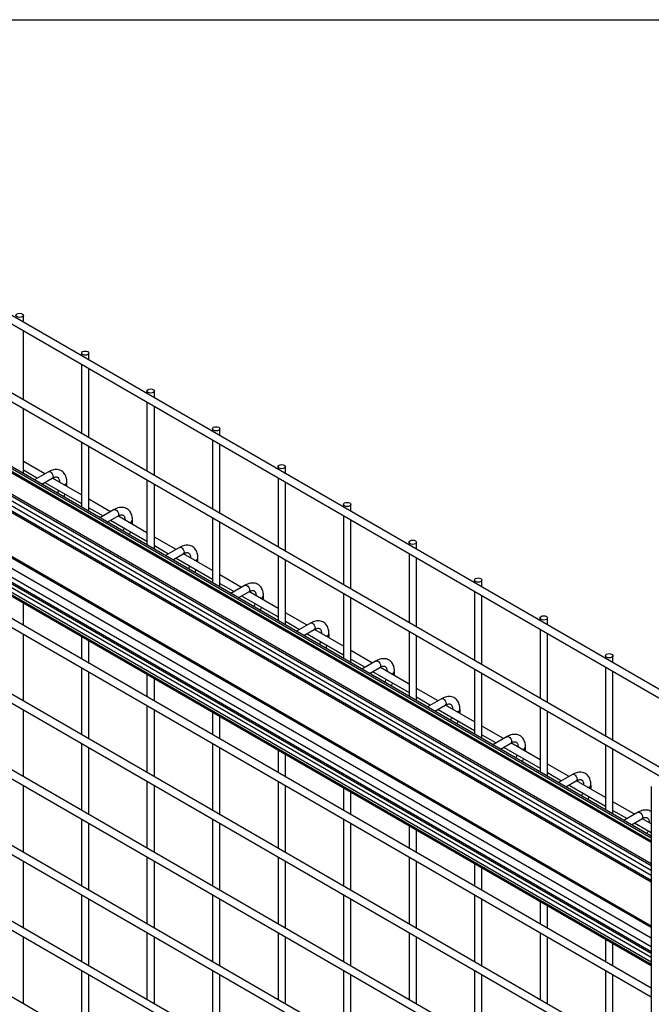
# Model space of a CAD drawing. Header units: inches. Extents: x 0.2 to 10.8, y 0.2 to 8.2.
# Tile 34 of 50: x 7.58 to 8.067, y 7.491 to 8.25. Entities that reach past the tile are written whole.
import ezdxf

# ---------------------------------------------------------------- set-up
doc = ezdxf.new("R2010")
doc.units = ezdxf.units.IN
doc.header["$MEASUREMENT"] = 0
doc.layers.add('TEXT', color=140, linetype='Continuous', lineweight=25)

msp = doc.modelspace()

# ---------------------------------------------------------------- linework, layer by layer
for p, q in [((8.83538, 7.2935), (7.37293, 8.13775)), ((7.37008, 8.1328), (8.83253, 7.28855)), ((8.08175, 7.66878), (7.37293, 8.07797)), ((7.37008, 8.07302), (8.07603, 7.66548)), ((8.06658, 7.61577), (7.35264, 8.02793)), ((7.35463, 8.02821), (8.06658, 7.61721)), ((8.06658, 7.61909), (7.35741, 8.02849)), ((7.58245, 8.0168), (7.58245, 8.02215)), ((7.34088, 8.01868), (8.06658, 7.59974)), ((7.58245, 7.95702), (7.58245, 8.0102)), ((7.37235, 7.99901), (8.06658, 7.59824)), ((7.36233, 7.99719), (8.06658, 7.59063)), ((8.06658, 7.58649), (7.36233, 7.99305)), ((7.36298, 7.9916), (8.06658, 7.58542)), ((7.37235, 7.99537), (8.06658, 7.5946)), ((7.62725, 7.99299), (7.62725, 7.99094)), ((7.63296, 7.98764), (7.63296, 7.99299)), ((8.06658, 7.62067), (7.4308, 7.9877)), ((7.62725, 7.98434), (7.62725, 7.93116)), ((7.63296, 7.92786), (7.63296, 7.98104)), ((7.67775, 7.96383), (7.67775, 7.96178)), ((7.68347, 7.95849), (7.68347, 7.96383)), ((7.67775, 7.95519), (7.67775, 7.902)), ((8.06658, 7.54201), (7.36615, 7.94636)), ((7.58245, 7.90015), (7.58245, 7.95042)), ((7.68347, 7.8987), (7.68347, 7.95189)), ((8.06658, 7.52188), (7.34087, 7.94083)), ((7.34235, 7.93922), (8.06658, 7.52113)), ((7.36233, 7.94233), (8.06658, 7.53577)), ((8.06658, 7.53163), (7.36233, 7.93819)), ((7.38944, 7.94156), (8.06658, 7.55066)), ((7.39023, 7.94218), (8.06658, 7.55173)), ((7.36298, 7.93675), (8.06658, 7.53057)), ((7.72826, 7.93468), (7.72826, 7.93263)), ((7.73398, 7.92933), (7.73398, 7.93468)), ((8.06658, 7.52714), (7.37235, 7.92791)), ((8.06658, 7.5235), (7.37235, 7.92427)), ((7.62725, 7.92456), (7.62725, 7.87429)), ((7.72826, 7.92603), (7.72826, 7.87284)), ((7.73398, 7.86955), (7.73398, 7.92273)), ((7.63296, 7.87099), (7.63296, 7.92126)), ((7.59911, 7.89997), (7.58245, 7.90959)), ((8.06658, 7.5036), (7.37293, 7.90404)), ((7.58245, 7.90299), (7.5934, 7.89667)), ((7.60186, 7.90156), (7.59094, 7.89525)), ((7.77877, 7.90552), (7.77877, 7.90347)), ((7.78448, 7.90017), (7.78448, 7.90552)), ((7.37008, 7.89909), (8.06658, 7.497)), ((7.59665, 7.89195), (7.60471, 7.89661)), ((7.59911, 7.89337), (7.62725, 7.87713)), ((7.62725, 7.88373), (7.60484, 7.89666)), ((7.61607, 7.89186), (7.61607, 7.89335)), ((7.67775, 7.8954), (7.67775, 7.84514)), ((7.77877, 7.89687), (7.77877, 7.84369)), ((7.78448, 7.84039), (7.78448, 7.89357)), ((7.68347, 7.84184), (7.68347, 7.8921)), ((7.64962, 7.87081), (7.63296, 7.88043)), ((7.63296, 7.87383), (7.6439, 7.86752)), ((7.65236, 7.8724), (7.64145, 7.8661)), ((7.82928, 7.87636), (7.82928, 7.87431)), ((7.83499, 7.87101), (7.83499, 7.87636)), ((7.64716, 7.8628), (7.65522, 7.86745)), ((7.64962, 7.86422), (7.67775, 7.84797)), ((7.67775, 7.85457), (7.65535, 7.86751)), ((7.66657, 7.86271), (7.66657, 7.86419)), ((7.72826, 7.86625), (7.72826, 7.81598)), ((7.73398, 7.81268), (7.73398, 7.86295)), ((7.82928, 7.86771), (7.82928, 7.81453)), ((7.83499, 7.81123), (7.83499, 7.86442)), ((7.70013, 7.84166), (7.68347, 7.85127)), ((7.87979, 7.8472), (7.87979, 7.84515)), ((7.8855, 7.84186), (7.8855, 7.8472)), ((7.37008, 7.84076), (8.06658, 7.43868)), ((8.06658, 7.44528), (7.37293, 7.84571)), ((7.68347, 7.84467), (7.69441, 7.83836)), ((7.70287, 7.84324), (7.69195, 7.83694)), ((7.69767, 7.83364), (7.70573, 7.83829)), ((7.70013, 7.83506), (7.72826, 7.81882)), ((7.72826, 7.82541), (7.70586, 7.83835)), ((7.71708, 7.83355), (7.71708, 7.83504)), ((7.77877, 7.83709), (7.77877, 7.78682)), ((7.78448, 7.78352), (7.78448, 7.83379)), ((7.87979, 7.83856), (7.87979, 7.78537)), ((7.8855, 7.78207), (7.8855, 7.83526)), ((7.75063, 7.8125), (7.73398, 7.82212)), ((7.93029, 7.81805), (7.93029, 7.816)), ((7.93601, 7.8127), (7.93601, 7.81805)), ((7.73398, 7.81552), (7.74492, 7.8092)), ((7.75338, 7.81408), (7.74246, 7.80778)), ((7.74818, 7.80448), (7.75624, 7.80914)), ((7.77877, 7.79626), (7.75636, 7.80919)), ((7.93029, 7.8094), (7.93029, 7.75621)), ((7.75063, 7.8059), (7.77877, 7.78966)), ((7.76759, 7.80439), (7.76759, 7.80588)), ((7.82928, 7.80793), (7.82928, 7.75766)), ((7.83499, 7.75436), (7.83499, 7.80463)), ((7.93601, 7.75292), (7.93601, 7.8061)), ((7.58245, 7.78308), (7.58245, 7.80061)), ((8.06658, 7.38695), (7.37293, 7.78739)), ((7.80114, 7.78334), (7.78448, 7.79296)), ((7.78448, 7.78636), (7.79543, 7.78004)), ((7.9808, 7.78889), (7.9808, 7.78684)), ((7.98651, 7.78354), (7.98651, 7.78889)), ((7.37008, 7.78244), (8.06658, 7.38035)), ((7.80389, 7.78493), (7.79297, 7.77862)), ((7.79868, 7.77532), (7.80674, 7.77998)), ((7.82928, 7.7671), (7.80687, 7.78003)), ((7.87979, 7.77877), (7.87979, 7.72851)), ((7.9808, 7.78024), (7.9808, 7.72706)), ((7.58245, 7.72476), (7.58245, 7.77648)), ((7.62725, 7.77475), (7.62725, 7.75722)), ((7.63296, 7.75392), (7.63296, 7.77145)), ((7.80114, 7.77674), (7.82928, 7.7605)), ((7.8181, 7.77523), (7.8181, 7.77672)), ((7.8855, 7.72521), (7.8855, 7.77548)), ((7.98651, 7.72376), (7.98651, 7.77694)), ((7.85165, 7.75418), (7.83499, 7.7638)), ((7.83499, 7.7572), (7.84593, 7.75089)), ((7.85439, 7.75577), (7.84348, 7.74947)), ((8.03131, 7.75973), (8.03131, 7.75768)), ((8.03702, 7.75438), (8.03702, 7.75973)), ((7.62725, 7.75063), (7.62725, 7.6989)), ((7.84919, 7.74617), (7.85725, 7.75082)), ((7.87979, 7.73794), (7.85738, 7.75088)), ((7.93029, 7.74962), (7.93029, 7.69935)), ((8.03131, 7.75108), (8.03131, 7.6979)), ((7.63296, 7.6956), (7.63296, 7.74733)), ((7.67775, 7.74559), (7.67775, 7.72807)), ((7.68347, 7.72477), (7.68347, 7.74229)), ((7.85165, 7.74759), (7.87979, 7.73134)), ((7.8686, 7.74608), (7.8686, 7.74756)), ((7.93601, 7.69605), (7.93601, 7.74632)), ((8.03702, 7.6946), (8.03702, 7.74779)), ((7.90216, 7.72503), (7.8855, 7.73464)), ((8.06658, 7.32863), (7.37293, 7.72906)), ((7.8855, 7.72804), (7.89644, 7.72173)), ((7.9049, 7.72661), (7.89398, 7.72031)), ((7.37008, 7.72411), (8.06658, 7.32203)), ((7.58245, 7.66643), (7.58245, 7.71816)), ((7.67775, 7.72147), (7.67775, 7.66974)), ((7.68347, 7.66644), (7.68347, 7.71817)), ((7.8997, 7.71701), (7.90776, 7.72166)), ((7.90216, 7.71843), (7.93029, 7.70219)), ((7.93029, 7.70878), (7.90789, 7.72172)), ((7.91911, 7.71692), (7.91911, 7.71841)), ((7.9808, 7.72046), (7.9808, 7.67019)), ((7.72826, 7.71644), (7.72826, 7.69891)), ((7.73398, 7.69561), (7.73398, 7.71314)), ((7.98651, 7.66689), (7.98651, 7.71716)), ((7.95266, 7.69587), (7.93601, 7.70549)), ((7.93601, 7.69889), (7.94695, 7.69257)), ((7.95541, 7.69745), (7.94449, 7.69115)), ((7.62725, 7.6923), (7.62725, 7.64057)), ((7.63296, 7.63728), (7.63296, 7.689)), ((7.72826, 7.69231), (7.72826, 7.64058)), ((7.73398, 7.63729), (7.73398, 7.68901)), ((7.95021, 7.68785), (7.95827, 7.69251)), ((7.95266, 7.68927), (7.9808, 7.67303)), ((7.9808, 7.67963), (7.95839, 7.69256)), ((7.96962, 7.68776), (7.96962, 7.68925)), ((8.03131, 7.6913), (8.03131, 7.64103)), ((8.03702, 7.63773), (8.03702, 7.688)), ((7.77877, 7.68728), (7.77877, 7.66975)), ((7.78448, 7.66645), (7.78448, 7.68398)), ((8.00317, 7.66671), (7.98651, 7.67633)), ((7.37008, 7.66579), (8.06658, 7.26371)), ((8.06658, 7.2703), (7.37293, 7.67074)), ((7.98651, 7.66973), (7.99746, 7.66341)), ((8.00592, 7.6683), (7.995, 7.66199)), ((7.58245, 7.60811), (7.58245, 7.65984)), ((7.67775, 7.66314), (7.67775, 7.61142)), ((7.68347, 7.60812), (7.68347, 7.65984)), ((7.77877, 7.66315), (7.77877, 7.61143)), ((7.78448, 7.60813), (7.78448, 7.65985)), ((7.82928, 7.65812), (7.82928, 7.64059)), ((8.00071, 7.6587), (8.00877, 7.66335)), ((8.00317, 7.66011), (8.03131, 7.64387)), ((8.03131, 7.65047), (8.0089, 7.6634)), ((8.02013, 7.6586), (8.02013, 7.66009)), ((8.06658, 7.65898), (8.06658, 5.73428)), ((7.83499, 7.6373), (7.83499, 7.65482)), ((8.05368, 7.63755), (8.03702, 7.64717)), ((8.03702, 7.64057), (8.04796, 7.63426)), ((8.05643, 7.63914), (8.04551, 7.63284)), ((8.06658, 7.63011), (8.05941, 7.63425)), ((7.62725, 7.63398), (7.62725, 7.58225)), ((7.63296, 7.57895), (7.63296, 7.63068)), ((7.72826, 7.63399), (7.72826, 7.58226)), ((7.73398, 7.57896), (7.73398, 7.63069)), ((7.82928, 7.634), (7.82928, 7.58227)), ((7.83499, 7.57897), (7.83499, 7.6307)), ((7.87979, 7.62896), (7.87979, 7.61144)), ((8.05122, 7.62954), (8.05928, 7.63419)), ((8.05368, 7.63096), (8.06658, 7.62351)), ((7.8855, 7.60814), (7.8855, 7.62566)), ((8.06658, 7.21198), (7.37293, 7.61241)), ((7.67775, 7.60482), (7.67775, 7.55309)), ((7.77877, 7.60483), (7.77877, 7.5531)), ((7.87979, 7.60484), (7.87979, 7.55311)), ((7.58245, 7.54978), (7.58245, 7.60151)), ((7.68347, 7.54979), (7.68347, 7.60152)), ((7.78448, 7.5498), (7.78448, 7.60153)), ((7.8855, 7.54981), (7.8855, 7.60154)), ((7.93029, 7.59981), (7.93029, 7.58228)), ((7.93601, 7.57898), (7.93601, 7.59651)), ((7.62725, 7.57565), (7.62725, 7.52393)), ((7.72826, 7.57566), (7.72826, 7.52394)), ((7.82928, 7.57567), (7.82928, 7.52395)), ((7.93029, 7.57568), (7.93029, 7.52395)), ((7.63296, 7.52063), (7.63296, 7.57235)), ((7.73398, 7.52064), (7.73398, 7.57236)), ((7.83499, 7.52065), (7.83499, 7.57237)), ((7.93601, 7.52066), (7.93601, 7.57238)), ((7.9808, 7.57065), (7.9808, 7.55312)), ((7.98651, 7.54982), (7.98651, 7.56735)), ((7.58245, 7.49146), (7.58245, 7.54319)), ((7.67775, 7.5465), (7.67775, 7.49477)), ((7.68347, 7.49147), (7.68347, 7.5432)), ((7.77877, 7.5465), (7.77877, 7.49478)), ((7.78448, 7.49148), (7.78448, 7.54321)), ((7.87979, 7.54651), (7.87979, 7.49479)), ((7.8855, 7.49149), (7.8855, 7.54322)), ((7.9808, 7.54652), (7.9808, 7.4948)), ((7.98651, 7.4915), (7.98651, 7.54322)), ((8.03131, 7.54149), (8.03131, 7.52396)), ((8.03702, 7.52067), (8.03702, 7.53819)), ((7.62725, 7.51733), (7.62725, 7.4656)), ((7.63296, 7.4623), (7.63296, 7.51403)), ((7.72826, 7.51734), (7.72826, 7.46561)), ((7.73398, 7.46231), (7.73398, 7.51404)), ((7.82928, 7.51735), (7.82928, 7.46562)), ((7.83499, 7.46232), (7.83499, 7.51405)), ((7.93029, 7.51736), (7.93029, 7.46563)), ((7.93601, 7.46233), (7.93601, 7.51406)), ((8.03131, 7.51737), (8.03131, 7.46564)), ((8.03702, 7.46234), (8.03702, 7.51407))]:
    msp.add_line(p, q)
at = {"flags": 128}
for points in [[(7.58162, 8.02332), (7.58224, 8.02278), (7.58245, 8.02215), (7.58224, 8.02152), (7.58162, 8.02098), (7.58069, 8.02062), (7.5796, 8.0205), (7.5785, 8.02062), (7.57758, 8.02098), (7.57696, 8.02152), (7.57674, 8.02215), (7.57696, 8.02278), (7.57758, 8.02332), (7.5785, 8.02367), (7.5796, 8.0238), (7.58069, 8.02367), (7.58162, 8.02332)], [(7.63212, 7.99416), (7.63274, 7.99362), (7.63296, 7.99299), (7.63274, 7.99236), (7.63212, 7.99183), (7.6312, 7.99147), (7.6301, 7.99134), (7.62901, 7.99147), (7.62808, 7.99183), (7.62746, 7.99236), (7.62725, 7.99299), (7.62746, 7.99362), (7.62808, 7.99416), (7.62901, 7.99452), (7.6301, 7.99464), (7.6312, 7.99452), (7.63212, 7.99416)], [(7.68263, 7.965), (7.68325, 7.96447), (7.68347, 7.96383), (7.68325, 7.9632), (7.68263, 7.96267), (7.68171, 7.96231), (7.68061, 7.96218), (7.67952, 7.96231), (7.67859, 7.96267), (7.67797, 7.9632), (7.67775, 7.96383), (7.67797, 7.96447), (7.67859, 7.965), (7.67952, 7.96536), (7.68061, 7.96548), (7.68171, 7.96536), (7.68263, 7.965)], [(7.73314, 7.93584), (7.73376, 7.93531), (7.73398, 7.93468), (7.73376, 7.93405), (7.73314, 7.93351), (7.73221, 7.93315), (7.73112, 7.93303), (7.73003, 7.93315), (7.7291, 7.93351), (7.72848, 7.93405), (7.72826, 7.93468), (7.72848, 7.93531), (7.7291, 7.93584), (7.73003, 7.9362), (7.73112, 7.93633), (7.73221, 7.9362), (7.73314, 7.93584)], [(7.60186, 7.90156), (7.60251, 7.90168), (7.60328, 7.90142)], [(7.60328, 7.90142), (7.60406, 7.90079), (7.60471, 7.89991), (7.60515, 7.8989), (7.60531, 7.89792), (7.60515, 7.89711), (7.60471, 7.89661), (7.60471, 7.89661)], [(7.78365, 7.90669), (7.78427, 7.90615), (7.78448, 7.90552), (7.78427, 7.90489), (7.78365, 7.90435), (7.78272, 7.904), (7.78163, 7.90387), (7.78053, 7.904), (7.77961, 7.90435), (7.77899, 7.90489), (7.77877, 7.90552), (7.77899, 7.90615), (7.77961, 7.90669), (7.78053, 7.90704), (7.78163, 7.90717), (7.78272, 7.90704), (7.78365, 7.90669)], [(7.83416, 7.87753), (7.83477, 7.87699), (7.83499, 7.87636), (7.83477, 7.87573), (7.83416, 7.8752), (7.83323, 7.87484), (7.83213, 7.87471), (7.83104, 7.87484), (7.83011, 7.8752), (7.8295, 7.87573), (7.82928, 7.87636), (7.8295, 7.87699), (7.83011, 7.87753), (7.83104, 7.87789), (7.83213, 7.87801), (7.83323, 7.87789), (7.83416, 7.87753)], [(7.65236, 7.8724), (7.65302, 7.87253), (7.65379, 7.87226)], [(7.65379, 7.87226), (7.65457, 7.87163), (7.65522, 7.87075), (7.65566, 7.86974), (7.65581, 7.86876), (7.65566, 7.86795), (7.65522, 7.86745), (7.65522, 7.86745)], [(7.88466, 7.84837), (7.88528, 7.84784), (7.8855, 7.8472), (7.88528, 7.84657), (7.88466, 7.84604), (7.88374, 7.84568), (7.88264, 7.84555), (7.88155, 7.84568), (7.88062, 7.84604), (7.88, 7.84657), (7.87979, 7.8472), (7.88, 7.84784), (7.88062, 7.84837), (7.88155, 7.84873), (7.88264, 7.84885), (7.88374, 7.84873), (7.88466, 7.84837)], [(7.70287, 7.84324), (7.70353, 7.84337), (7.7043, 7.8431)], [(7.7043, 7.8431), (7.70507, 7.84248), (7.70573, 7.84159), (7.70617, 7.84058), (7.70632, 7.8396), (7.70617, 7.8388), (7.70573, 7.83829), (7.70573, 7.83829)], [(7.93517, 7.81921), (7.93579, 7.81868), (7.93601, 7.81805), (7.93579, 7.81742), (7.93517, 7.81688), (7.93424, 7.81652), (7.93315, 7.8164), (7.93206, 7.81652), (7.93113, 7.81688), (7.93051, 7.81742), (7.93029, 7.81805), (7.93051, 7.81868), (7.93113, 7.81921), (7.93206, 7.81957), (7.93315, 7.8197), (7.93424, 7.81957), (7.93517, 7.81921)], [(7.75338, 7.81408), (7.75403, 7.81421), (7.75481, 7.81394)], [(7.75481, 7.81394), (7.75558, 7.81332), (7.75624, 7.81243), (7.75667, 7.81143), (7.75683, 7.81044), (7.75667, 7.80964), (7.75624, 7.80914), (7.75624, 7.80914)], [(7.98568, 7.79006), (7.9863, 7.78952), (7.98651, 7.78889), (7.9863, 7.78826), (7.98568, 7.78772), (7.98475, 7.78737), (7.98366, 7.78724), (7.98256, 7.78737), (7.98164, 7.78772), (7.98102, 7.78826), (7.9808, 7.78889), (7.98102, 7.78952), (7.98164, 7.79006), (7.98256, 7.79041), (7.98366, 7.79054), (7.98475, 7.79041), (7.98568, 7.79006)], [(7.80389, 7.78493), (7.80454, 7.78505), (7.80532, 7.78479)], [(7.80532, 7.78479), (7.80609, 7.78416), (7.80674, 7.78328), (7.80718, 7.78227), (7.80734, 7.78129), (7.80718, 7.78048), (7.80674, 7.77998), (7.80674, 7.77998)], [(7.85439, 7.75577), (7.85505, 7.7559), (7.85582, 7.75563)], [(8.03619, 7.7609), (8.03681, 7.76036), (8.03702, 7.75973), (8.03681, 7.7591), (8.03619, 7.75857), (8.03526, 7.75821), (8.03417, 7.75808), (8.03307, 7.75821), (8.03215, 7.75857), (8.03153, 7.7591), (8.03131, 7.75973), (8.03153, 7.76036), (8.03215, 7.7609), (8.03307, 7.76126), (8.03417, 7.76138), (8.03526, 7.76126), (8.03619, 7.7609)], [(7.85582, 7.75563), (7.8566, 7.755), (7.85725, 7.75412), (7.85769, 7.75311), (7.85784, 7.75213), (7.85769, 7.75132), (7.85725, 7.75082), (7.85725, 7.75082)], [(7.9049, 7.72661), (7.90556, 7.72674), (7.90633, 7.72647)], [(7.90633, 7.72647), (7.9071, 7.72585), (7.90776, 7.72496), (7.9082, 7.72395), (7.90835, 7.72297), (7.9082, 7.72217), (7.90776, 7.72166), (7.90776, 7.72166)], [(7.95541, 7.69745), (7.95607, 7.69758), (7.95684, 7.69731)], [(7.95684, 7.69731), (7.95761, 7.69669), (7.95827, 7.69581), (7.9587, 7.6948), (7.95886, 7.69381), (7.9587, 7.69301), (7.95827, 7.69251), (7.95827, 7.69251)], [(8.00592, 7.6683), (8.00657, 7.66842), (8.00735, 7.66816)], [(8.00735, 7.66816), (8.00812, 7.66753), (8.00877, 7.66665), (8.00921, 7.66564), (8.00937, 7.66466), (8.00921, 7.66385), (8.00877, 7.66335), (8.00877, 7.66335)], [(8.05643, 7.63914), (8.05708, 7.63927), (8.05785, 7.639)], [(8.05785, 7.639), (8.05863, 7.63837), (8.05928, 7.63749), (8.05972, 7.63648), (8.05987, 7.6355), (8.05972, 7.6347), (8.05928, 7.63419), (8.05928, 7.63419)]]:
    msp.add_lwpolyline(points, dxfattribs=at)
for centre, radius, start, end in [((7.61375, 7.89414), 0.00245, 262.55772, 341.09109), ((7.61449, 7.89211), 0.0016, 296.52336, 350.80925), ((7.66425, 7.86498), 0.00245, 262.55772, 341.09109), ((7.665, 7.86295), 0.0016, 296.52336, 350.80925), ((7.71476, 7.83582), 0.00245, 262.55772, 341.09109), ((7.7155, 7.8338), 0.0016, 296.52336, 350.80925), ((7.76527, 7.80667), 0.00245, 262.55772, 341.09109), ((7.76601, 7.80464), 0.0016, 296.52336, 350.80925), ((7.81578, 7.77751), 0.00245, 262.55772, 341.09109), ((7.81652, 7.77548), 0.0016, 296.52336, 350.80925), ((7.86628, 7.74835), 0.00245, 262.55772, 341.09109), ((7.86703, 7.74632), 0.0016, 296.52336, 350.80925), ((7.91679, 7.71919), 0.00245, 262.55772, 341.09109), ((7.91754, 7.71717), 0.0016, 296.52336, 350.80925), ((7.9673, 7.69004), 0.00245, 262.55772, 341.09109), ((7.96804, 7.68801), 0.0016, 296.52336, 350.80925), ((8.01781, 7.66088), 0.00245, 262.55772, 341.09109), ((8.01855, 7.65885), 0.0016, 296.52336, 350.80925)]:
    msp.add_arc(centre, radius, start, end)
for points, knots in [([(7.61604, 7.89334), (7.61604, 7.89376), (7.61604, 7.89482), (7.61578, 7.8964), (7.61528, 7.89809), (7.6145, 7.89963), (7.61345, 7.90099), (7.6121, 7.90211), (7.61044, 7.90292), (7.6086, 7.90332), (7.60668, 7.9033), (7.60478, 7.90289), (7.60316, 7.90229), (7.60221, 7.90172), (7.60186, 7.90152)], [0, 0, 0, 0, 0.055592, 0.138527, 0.222447, 0.30698, 0.392218, 0.479262, 0.570513, 0.669513, 0.760726, 0.854051, 0.947574, 1, 1, 1, 1]), ([(7.60471, 7.8966), (7.60502, 7.89676), (7.60567, 7.89712), (7.60659, 7.89744), (7.60744, 7.89759), (7.60815, 7.89757), (7.60874, 7.89741), (7.6092, 7.89711), (7.60965, 7.89656), (7.61003, 7.89578), (7.61027, 7.89472), (7.61038, 7.89389), (7.61035, 7.89338), (7.61035, 7.89335)], [0, 0, 0, 0, 0.076341, 0.164647, 0.254489, 0.348472, 0.453572, 0.589697, 0.695681, 0.796643, 0.895926, 0.994247, 1, 1, 1, 1]), ([(7.60955, 7.88735), (7.60943, 7.88701), (7.60918, 7.88627), (7.60886, 7.88549), (7.60864, 7.88507), (7.60863, 7.88504)], [0, 0, 0, 0, 0.438922, 0.964949, 1, 1, 1, 1]), ([(7.61596, 7.89024), (7.61601, 7.89059), (7.61607, 7.89114), (7.61605, 7.89166), (7.61604, 7.89185)], [0, 0, 0, 0, 0.629491, 1, 1, 1, 1]), ([(7.61356, 7.88219), (7.61372, 7.88249), (7.61406, 7.88312), (7.61438, 7.88388), (7.61454, 7.88434), (7.61458, 7.88445)], [0, 0, 0, 0, 0.408976, 0.858362, 1, 1, 1, 1]), ([(7.66655, 7.86418), (7.66655, 7.86461), (7.66655, 7.86566), (7.66629, 7.86725), (7.66579, 7.86893), (7.66501, 7.87047), (7.66395, 7.87183), (7.6626, 7.87295), (7.66095, 7.87377), (7.65911, 7.87416), (7.65719, 7.87414), (7.65529, 7.87373), (7.65367, 7.87313), (7.65271, 7.87257), (7.65237, 7.87236)], [0, 0, 0, 0, 0.055592, 0.138527, 0.222447, 0.30698, 0.392218, 0.479262, 0.570513, 0.669513, 0.760726, 0.854051, 0.947574, 1, 1, 1, 1]), ([(7.65522, 7.86744), (7.65552, 7.86761), (7.65618, 7.86797), (7.6571, 7.86828), (7.65794, 7.86843), (7.65865, 7.86842), (7.65925, 7.86825), (7.65971, 7.86795), (7.66016, 7.8674), (7.66054, 7.86662), (7.66078, 7.86556), (7.66089, 7.86473), (7.66086, 7.86422), (7.66086, 7.86419)], [0, 0, 0, 0, 0.076341, 0.164647, 0.254489, 0.348472, 0.453572, 0.589697, 0.695681, 0.796643, 0.895926, 0.994247, 1, 1, 1, 1]), ([(7.66647, 7.86108), (7.66651, 7.86143), (7.66658, 7.86198), (7.66656, 7.8625), (7.66655, 7.8627)], [0, 0, 0, 0, 0.629491, 1, 1, 1, 1]), ([(7.66006, 7.85819), (7.65994, 7.85785), (7.65968, 7.85711), (7.65937, 7.85633), (7.65915, 7.85591), (7.65914, 7.85588)], [0, 0, 0, 0, 0.438922, 0.964949, 1, 1, 1, 1]), ([(7.66407, 7.85303), (7.66423, 7.85334), (7.66456, 7.85397), (7.66489, 7.85473), (7.66505, 7.85518), (7.66508, 7.85529)], [0, 0, 0, 0, 0.408976, 0.858362, 1, 1, 1, 1]), ([(7.71706, 7.83503), (7.71706, 7.83545), (7.71706, 7.8365), (7.7168, 7.83809), (7.71629, 7.83977), (7.71552, 7.84131), (7.71446, 7.84267), (7.71311, 7.84379), (7.71146, 7.84461), (7.70962, 7.845), (7.70769, 7.84498), (7.7058, 7.84457), (7.70418, 7.84398), (7.70322, 7.84341), (7.70288, 7.84321)], [0, 0, 0, 0, 0.055592, 0.138527, 0.222447, 0.30698, 0.392218, 0.479262, 0.570513, 0.669513, 0.760726, 0.854051, 0.947574, 1, 1, 1, 1]), ([(7.70573, 7.83828), (7.70603, 7.83845), (7.70669, 7.83881), (7.7076, 7.83912), (7.70845, 7.83928), (7.70916, 7.83926), (7.70976, 7.83909), (7.71022, 7.83879), (7.71067, 7.83824), (7.71104, 7.83746), (7.71128, 7.83641), (7.71139, 7.83557), (7.71136, 7.83506), (7.71136, 7.83503)], [0, 0, 0, 0, 0.076341, 0.164647, 0.254489, 0.348472, 0.453572, 0.589697, 0.695681, 0.796643, 0.895926, 0.994247, 1, 1, 1, 1]), ([(7.71698, 7.83193), (7.71702, 7.83227), (7.71709, 7.83282), (7.71707, 7.83335), (7.71706, 7.83354)], [0, 0, 0, 0, 0.629491, 1, 1, 1, 1]), ([(7.71057, 7.82903), (7.71045, 7.82869), (7.71019, 7.82795), (7.70988, 7.82718), (7.70966, 7.82675), (7.70964, 7.82673)], [0, 0, 0, 0, 0.438922, 0.964949, 1, 1, 1, 1]), ([(7.71458, 7.82388), (7.71474, 7.82418), (7.71507, 7.82481), (7.71539, 7.82557), (7.71555, 7.82602), (7.71559, 7.82613)], [0, 0, 0, 0, 0.408976, 0.858362, 1, 1, 1, 1]), ([(7.76757, 7.80587), (7.76757, 7.80629), (7.76756, 7.80734), (7.76731, 7.80893), (7.7668, 7.81062), (7.76602, 7.81216), (7.76497, 7.81352), (7.76362, 7.81464), (7.76196, 7.81545), (7.76012, 7.81585), (7.7582, 7.81582), (7.75631, 7.81542), (7.75469, 7.81482), (7.75373, 7.81425), (7.75338, 7.81405)], [0, 0, 0, 0, 0.055592, 0.138527, 0.222447, 0.30698, 0.392218, 0.479262, 0.570513, 0.669513, 0.760726, 0.854051, 0.947574, 1, 1, 1, 1]), ([(7.75623, 7.80913), (7.75654, 7.80929), (7.75719, 7.80965), (7.75811, 7.80996), (7.75896, 7.81012), (7.75967, 7.8101), (7.76026, 7.80994), (7.76073, 7.80964), (7.76118, 7.80908), (7.76155, 7.80831), (7.76179, 7.80725), (7.7619, 7.80641), (7.76187, 7.8059), (7.76187, 7.80588)], [0, 0, 0, 0, 0.076341, 0.164647, 0.254489, 0.348472, 0.453572, 0.589697, 0.695681, 0.796643, 0.895926, 0.994247, 1, 1, 1, 1]), ([(7.76749, 7.80277), (7.76753, 7.80312), (7.7676, 7.80367), (7.76757, 7.80419), (7.76757, 7.80438)], [0, 0, 0, 0, 0.629491, 1, 1, 1, 1]), ([(7.76107, 7.79987), (7.76096, 7.79954), (7.7607, 7.7988), (7.76039, 7.79802), (7.76016, 7.7976), (7.76015, 7.79757)], [0, 0, 0, 0, 0.438922, 0.964949, 1, 1, 1, 1]), ([(7.76509, 7.79472), (7.76525, 7.79502), (7.76558, 7.79565), (7.7659, 7.79641), (7.76606, 7.79686), (7.7661, 7.79697)], [0, 0, 0, 0, 0.408976, 0.858362, 1, 1, 1, 1]), ([(7.81807, 7.77671), (7.81807, 7.77713), (7.81807, 7.77819), (7.81781, 7.77977), (7.81731, 7.78146), (7.81653, 7.783), (7.81548, 7.78436), (7.81413, 7.78548), (7.81247, 7.7863), (7.81063, 7.78669), (7.80871, 7.78667), (7.80682, 7.78626), (7.80519, 7.78566), (7.80424, 7.7851), (7.80389, 7.78489)], [0, 0, 0, 0, 0.055592, 0.138527, 0.222447, 0.30698, 0.392218, 0.479262, 0.570513, 0.669513, 0.760726, 0.854051, 0.947574, 1, 1, 1, 1]), ([(7.80674, 7.77997), (7.80705, 7.78013), (7.8077, 7.7805), (7.80862, 7.78081), (7.80947, 7.78096), (7.81018, 7.78094), (7.81077, 7.78078), (7.81123, 7.78048), (7.81169, 7.77993), (7.81206, 7.77915), (7.8123, 7.77809), (7.81241, 7.77726), (7.81238, 7.77675), (7.81238, 7.77672)], [0, 0, 0, 0, 0.076341, 0.164647, 0.254489, 0.348472, 0.453572, 0.589697, 0.695681, 0.796643, 0.895926, 0.994247, 1, 1, 1, 1]), ([(7.818, 7.77361), (7.81804, 7.77396), (7.8181, 7.77451), (7.81808, 7.77503), (7.81807, 7.77522)], [0, 0, 0, 0, 0.629491, 1, 1, 1, 1]), ([(7.81158, 7.77072), (7.81146, 7.77038), (7.81121, 7.76964), (7.81089, 7.76886), (7.81067, 7.76844), (7.81066, 7.76841)], [0, 0, 0, 0, 0.438922, 0.964949, 1, 1, 1, 1]), ([(7.81559, 7.76556), (7.81575, 7.76586), (7.81609, 7.76649), (7.81641, 7.76726), (7.81657, 7.76771), (7.81661, 7.76782)], [0, 0, 0, 0, 0.408976, 0.858362, 1, 1, 1, 1]), ([(7.86858, 7.74755), (7.86858, 7.74798), (7.86858, 7.74903), (7.86832, 7.75062), (7.86782, 7.7523), (7.86704, 7.75384), (7.86598, 7.7552), (7.86464, 7.75632), (7.86298, 7.75714), (7.86114, 7.75753), (7.85922, 7.75751), (7.85732, 7.7571), (7.8557, 7.75651), (7.85474, 7.75594), (7.8544, 7.75573)], [0, 0, 0, 0, 0.055592, 0.138527, 0.222447, 0.30698, 0.392218, 0.479262, 0.570513, 0.669513, 0.760726, 0.854051, 0.947574, 1, 1, 1, 1]), ([(7.85725, 7.75081), (7.85755, 7.75098), (7.85821, 7.75134), (7.85913, 7.75165), (7.85997, 7.7518), (7.86068, 7.75179), (7.86128, 7.75162), (7.86174, 7.75132), (7.86219, 7.75077), (7.86257, 7.74999), (7.86281, 7.74893), (7.86292, 7.7481), (7.86289, 7.74759), (7.86289, 7.74756)], [0, 0, 0, 0, 0.076341, 0.164647, 0.254489, 0.348472, 0.453572, 0.589697, 0.695681, 0.796643, 0.895926, 0.994247, 1, 1, 1, 1]), ([(7.86209, 7.74156), (7.86197, 7.74122), (7.86171, 7.74048), (7.8614, 7.7397), (7.86118, 7.73928), (7.86117, 7.73925)], [0, 0, 0, 0, 0.438922, 0.964949, 1, 1, 1, 1]), ([(7.8685, 7.74446), (7.86855, 7.7448), (7.86861, 7.74535), (7.86859, 7.74587), (7.86858, 7.74607)], [0, 0, 0, 0, 0.629491, 1, 1, 1, 1]), ([(7.8661, 7.7364), (7.86626, 7.73671), (7.8666, 7.73734), (7.86692, 7.7381), (7.86708, 7.73855), (7.86711, 7.73866)], [0, 0, 0, 0, 0.408976, 0.858362, 1, 1, 1, 1]), ([(7.91909, 7.7184), (7.91909, 7.71882), (7.91909, 7.71987), (7.91883, 7.72146), (7.91832, 7.72314), (7.91755, 7.72468), (7.91649, 7.72604), (7.91514, 7.72716), (7.91349, 7.72798), (7.91165, 7.72838), (7.90972, 7.72835), (7.90783, 7.72795), (7.90621, 7.72735), (7.90525, 7.72678), (7.90491, 7.72658)], [0, 0, 0, 0, 0.055592, 0.138527, 0.222447, 0.30698, 0.392218, 0.479262, 0.570513, 0.669513, 0.760726, 0.854051, 0.947574, 1, 1, 1, 1]), ([(7.90776, 7.72165), (7.90806, 7.72182), (7.90872, 7.72218), (7.90963, 7.72249), (7.91048, 7.72265), (7.91119, 7.72263), (7.91179, 7.72246), (7.91225, 7.72216), (7.9127, 7.72161), (7.91307, 7.72083), (7.91331, 7.71978), (7.91342, 7.71894), (7.91339, 7.71843), (7.91339, 7.7184)], [0, 0, 0, 0, 0.076341, 0.164647, 0.254489, 0.348472, 0.453572, 0.589697, 0.695681, 0.796643, 0.895926, 0.994247, 1, 1, 1, 1]), ([(7.9126, 7.7124), (7.91248, 7.71206), (7.91222, 7.71132), (7.91191, 7.71055), (7.91169, 7.71012), (7.91167, 7.7101)], [0, 0, 0, 0, 0.438922, 0.964949, 1, 1, 1, 1]), ([(7.91901, 7.7153), (7.91905, 7.71564), (7.91912, 7.7162), (7.9191, 7.71672), (7.91909, 7.71691)], [0, 0, 0, 0, 0.629491, 1, 1, 1, 1]), ([(7.91661, 7.70725), (7.91677, 7.70755), (7.9171, 7.70818), (7.91743, 7.70894), (7.91758, 7.70939), (7.91762, 7.7095)], [0, 0, 0, 0, 0.408976, 0.858362, 1, 1, 1, 1]), ([(7.9696, 7.68924), (7.9696, 7.68966), (7.9696, 7.69071), (7.96934, 7.6923), (7.96883, 7.69399), (7.96806, 7.69553), (7.967, 7.69689), (7.96565, 7.69801), (7.964, 7.69882), (7.96215, 7.69922), (7.96023, 7.69919), (7.95834, 7.69879), (7.95672, 7.69819), (7.95576, 7.69762), (7.95541, 7.69742)], [0, 0, 0, 0, 0.055592, 0.138527, 0.222447, 0.30698, 0.392218, 0.479262, 0.570513, 0.669513, 0.760726, 0.854051, 0.947574, 1, 1, 1, 1]), ([(7.95826, 7.6925), (7.95857, 7.69266), (7.95922, 7.69302), (7.96014, 7.69333), (7.96099, 7.69349), (7.9617, 7.69347), (7.96229, 7.69331), (7.96276, 7.69301), (7.96321, 7.69245), (7.96358, 7.69168), (7.96382, 7.69062), (7.96393, 7.68978), (7.9639, 7.68927), (7.9639, 7.68925)], [0, 0, 0, 0, 0.076341, 0.164647, 0.254489, 0.348472, 0.453572, 0.589697, 0.695681, 0.796643, 0.895926, 0.994247, 1, 1, 1, 1]), ([(7.96952, 7.68614), (7.96956, 7.68649), (7.96963, 7.68704), (7.96961, 7.68756), (7.9696, 7.68775)], [0, 0, 0, 0, 0.629491, 1, 1, 1, 1]), ([(7.96311, 7.68324), (7.96299, 7.68291), (7.96273, 7.68217), (7.96242, 7.68139), (7.9622, 7.68097), (7.96218, 7.68094)], [0, 0, 0, 0, 0.438922, 0.964949, 1, 1, 1, 1]), ([(7.96712, 7.67809), (7.96728, 7.67839), (7.96761, 7.67902), (7.96793, 7.67978), (7.96809, 7.68024), (7.96813, 7.68034)], [0, 0, 0, 0, 0.408976, 0.858362, 1, 1, 1, 1]), ([(8.0201, 7.66008), (8.0201, 7.6605), (8.0201, 7.66156), (8.01984, 7.66314), (8.01934, 7.66483), (8.01856, 7.66637), (8.01751, 7.66773), (8.01616, 7.66885), (8.0145, 7.66967), (8.01266, 7.67006), (8.01074, 7.67004), (8.00885, 7.66963), (8.00723, 7.66903), (8.00627, 7.66847), (8.00592, 7.66826)], [0, 0, 0, 0, 0.055592, 0.138527, 0.222447, 0.30698, 0.392218, 0.479262, 0.570513, 0.669513, 0.760726, 0.854051, 0.947574, 1, 1, 1, 1]), ([(8.00877, 7.66334), (8.00908, 7.6635), (8.00973, 7.66387), (8.01065, 7.66418), (8.0115, 7.66433), (8.01221, 7.66431), (8.0128, 7.66415), (8.01326, 7.66385), (8.01372, 7.6633), (8.01409, 7.66252), (8.01433, 7.66146), (8.01444, 7.66063), (8.01441, 7.66012), (8.01441, 7.66009)], [0, 0, 0, 0, 0.076341, 0.164647, 0.254489, 0.348472, 0.453572, 0.589697, 0.695681, 0.796643, 0.895926, 0.994247, 1, 1, 1, 1]), ([(8.02003, 7.65698), (8.02007, 7.65733), (8.02014, 7.65788), (8.02011, 7.6584), (8.0201, 7.65859)], [0, 0, 0, 0, 0.629491, 1, 1, 1, 1]), ([(8.01361, 7.65409), (8.0135, 7.65375), (8.01324, 7.65301), (8.01292, 7.65223), (8.0127, 7.65181), (8.01269, 7.65178)], [0, 0, 0, 0, 0.438922, 0.964949, 1, 1, 1, 1]), ([(8.01763, 7.64893), (8.01778, 7.64923), (8.01812, 7.64986), (8.01844, 7.65063), (8.0186, 7.65108), (8.01864, 7.65119)], [0, 0, 0, 0, 0.408976, 0.858362, 1, 1, 1, 1]), ([(8.06658, 7.63965), (8.06608, 7.63993), (8.065, 7.64053), (8.06317, 7.6409), (8.06125, 7.64088), (8.05935, 7.64047), (8.05773, 7.63988), (8.05677, 7.63931), (8.05643, 7.6391)], [0, 0, 0, 0, 0.168987, 0.360542, 0.537029, 0.717603, 0.898561, 1, 1, 1, 1]), ([(8.05928, 7.63418), (8.05958, 7.63435), (8.06024, 7.63471), (8.06116, 7.63502), (8.062, 7.63518), (8.06271, 7.63516), (8.06331, 7.63499), (8.06377, 7.63469), (8.06422, 7.63414), (8.0646, 7.63336), (8.06484, 7.6323), (8.06495, 7.63147), (8.06492, 7.63096), (8.06492, 7.63093)], [0, 0, 0, 0, 0.076341, 0.164647, 0.254489, 0.348472, 0.453572, 0.589697, 0.695681, 0.796643, 0.895926, 0.994247, 1, 1, 1, 1]), ([(8.06412, 7.62493), (8.064, 7.62459), (8.06375, 7.62385), (8.06343, 7.62307), (8.06321, 7.62265), (8.0632, 7.62262)], [0, 0, 0, 0, 0.438922, 0.964949, 1, 1, 1, 1])]:
    msp.add_open_spline(points, degree=3, knots=knots)
at = {"layer": 'TEXT'}
msp.add_line((0.25, 8.25), (10.75, 8.25), dxfattribs=at)

doc.saveas('drawing.dxf')
